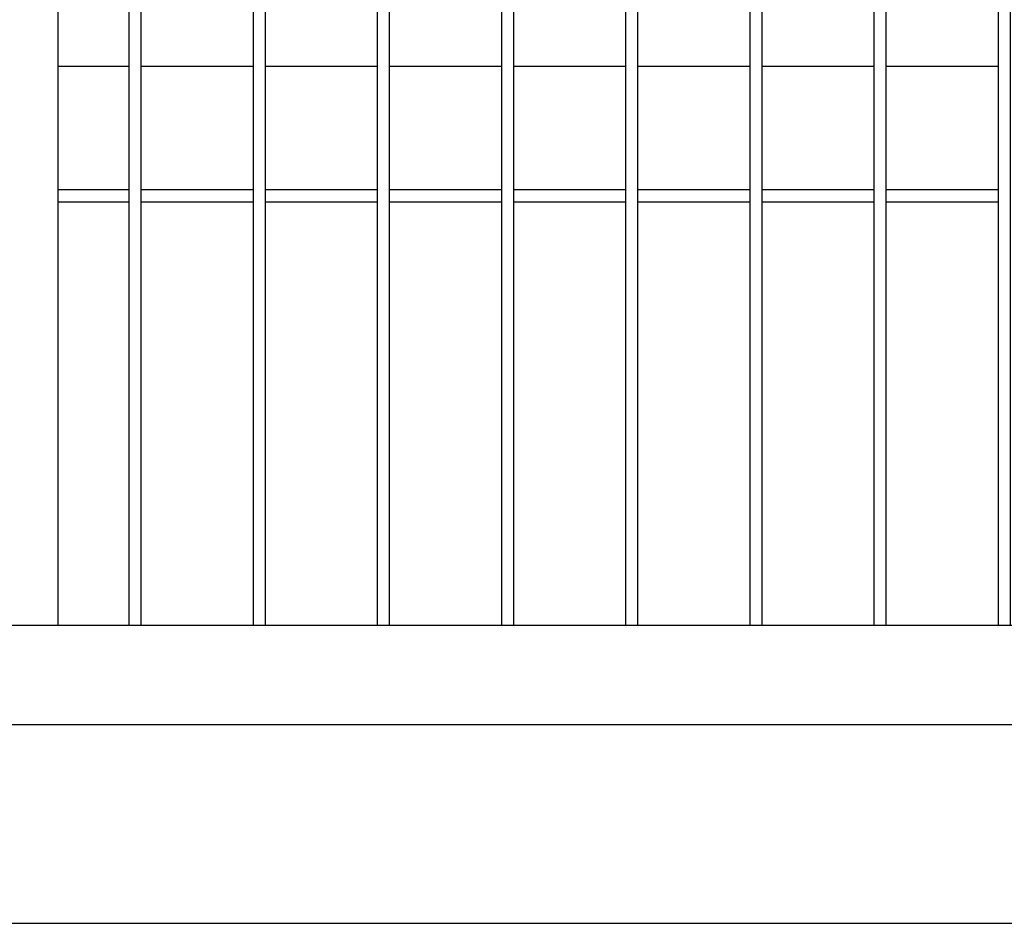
# Model space of a CAD drawing. Header units: inches. Extents: x 1156 to 71303, y -52654 to 51.
# Tile 13 of 217: x 60152 to 60192, y -51289 to -51252. Entities that reach past the tile are written whole.
import ezdxf

# ---------------------------------------------------------------- set-up
doc = ezdxf.new("R2010")
doc.units = ezdxf.units.IN
doc.header["$MEASUREMENT"] = 0
doc.layers.get('0').update_dxf_attribs({"lineweight": 0})
doc.layers.add('AW OGRODZENIA', color=253, linetype='Continuous')

msp = doc.modelspace()

# ---------------------------------------------------------------- linework, layer by layer
at = {"color": 3, "linetype": 'Continuous', "lineweight": 30}
for p, q in [((59925.697, -51288.638), (62694.104, -51288.638)), ((60022.122, -51288.638), (60421.441, -51288.638))]:
    msp.add_line(p, q, dxfattribs=at)
at = {"linetype": 'Continuous', "ltscale": 12}
for points in [[(59925.697, -51288.638), (62925.697, -51288.638), (62925.697, -51088.638), (59925.697, -51088.638)], [(60084.214, -51288.638), (60384.214, -51288.638), (60384.214, -51138.638), (60084.214, -51138.638)]]:
    msp.add_lwpolyline(points, close=True, dxfattribs=at)
at = {"layer": 'AW OGRODZENIA'}
for p, q in [((60153.516, -51139.638), (60153.516, -51276.638)), ((60153.516, -51254.138), (60156.368, -51254.138)), ((60153.516, -51254.138), (60156.368, -51254.138)), ((60153.516, -51254.138), (60156.368, -51254.138)), ((60153.516, -51254.138), (60156.368, -51254.138)), ((60153.516, -51254.138), (60156.368, -51254.138)), ((60153.516, -51254.138), (60156.368, -51254.138)), ((60153.516, -51254.138), (60156.368, -51254.138)), ((60153.516, -51254.138), (60156.368, -51254.138)), ((60153.516, -51254.138), (60156.368, -51254.138)), ((60153.516, -51254.138), (60156.368, -51254.138)), ((60153.516, -51254.138), (60156.368, -51254.138)), ((60153.516, -51254.138), (60156.368, -51254.138)), ((60153.516, -51254.138), (60156.368, -51254.138)), ((60153.516, -51254.138), (60156.368, -51254.138)), ((60153.516, -51254.138), (60156.368, -51254.138)), ((60153.516, -51254.138), (60156.368, -51254.138)), ((60153.516, -51254.138), (60156.368, -51254.138)), ((60153.516, -51254.138), (60156.368, -51254.138)), ((60153.516, -51254.138), (60156.368, -51254.138)), ((60153.516, -51254.138), (60156.368, -51254.138)), ((60153.516, -51254.138), (60156.368, -51254.138)), ((60153.516, -51254.138), (60156.368, -51254.138)), ((60153.516, -51254.138), (60156.368, -51254.138)), ((60153.516, -51254.138), (60156.368, -51254.138)), ((60153.516, -51254.138), (60156.368, -51254.138)), ((60156.864, -51254.138), (60161.368, -51254.138)), ((60156.864, -51254.138), (60161.368, -51254.138)), ((60156.864, -51254.138), (60161.368, -51254.138)), ((60156.864, -51254.138), (60161.368, -51254.138)), ((60156.864, -51254.138), (60161.368, -51254.138)), ((60156.864, -51254.138), (60161.368, -51254.138)), ((60156.864, -51254.138), (60161.368, -51254.138)), ((60156.864, -51254.138), (60161.368, -51254.138)), ((60156.864, -51254.138), (60161.368, -51254.138)), ((60156.864, -51254.138), (60161.368, -51254.138)), ((60156.864, -51254.138), (60161.368, -51254.138)), ((60156.864, -51254.138), (60161.368, -51254.138)), ((60156.864, -51254.138), (60161.368, -51254.138)), ((60156.864, -51254.138), (60161.368, -51254.138)), ((60156.864, -51254.138), (60161.368, -51254.138)), ((60156.864, -51254.138), (60161.368, -51254.138)), ((60156.864, -51254.138), (60161.368, -51254.138)), ((60156.864, -51254.138), (60161.368, -51254.138)), ((60156.864, -51254.138), (60161.368, -51254.138)), ((60156.864, -51254.138), (60161.368, -51254.138)), ((60156.864, -51254.138), (60161.368, -51254.138)), ((60156.864, -51254.138), (60161.368, -51254.138)), ((60156.864, -51254.138), (60161.368, -51254.138)), ((60156.864, -51254.138), (60161.368, -51254.138)), ((60156.864, -51254.138), (60161.368, -51254.138)), ((60161.864, -51254.138), (60166.368, -51254.138)), ((60161.864, -51254.138), (60166.368, -51254.138)), ((60161.864, -51254.138), (60166.368, -51254.138)), ((60161.864, -51254.138), (60166.368, -51254.138)), ((60161.864, -51254.138), (60166.368, -51254.138)), ((60161.864, -51254.138), (60166.368, -51254.138)), ((60161.864, -51254.138), (60166.368, -51254.138)), ((60161.864, -51254.138), (60166.368, -51254.138)), ((60161.864, -51254.138), (60166.368, -51254.138)), ((60161.864, -51254.138), (60166.368, -51254.138)), ((60161.864, -51254.138), (60166.368, -51254.138)), ((60161.864, -51254.138), (60166.368, -51254.138)), ((60161.864, -51254.138), (60166.368, -51254.138)), ((60161.864, -51254.138), (60166.368, -51254.138)), ((60161.864, -51254.138), (60166.368, -51254.138)), ((60161.864, -51254.138), (60166.368, -51254.138)), ((60161.864, -51254.138), (60166.368, -51254.138)), ((60161.864, -51254.138), (60166.368, -51254.138)), ((60161.864, -51254.138), (60166.368, -51254.138)), ((60161.864, -51254.138), (60166.368, -51254.138)), ((60161.864, -51254.138), (60166.368, -51254.138)), ((60161.864, -51254.138), (60166.368, -51254.138)), ((60161.864, -51254.138), (60166.368, -51254.138)), ((60161.864, -51254.138), (60166.368, -51254.138)), ((60161.864, -51254.138), (60166.368, -51254.138)), ((60166.864, -51254.138), (60171.368, -51254.138)), ((60166.864, -51254.138), (60171.368, -51254.138)), ((60166.864, -51254.138), (60171.368, -51254.138)), ((60166.864, -51254.138), (60171.368, -51254.138)), ((60166.864, -51254.138), (60171.368, -51254.138)), ((60166.864, -51254.138), (60171.368, -51254.138)), ((60166.864, -51254.138), (60171.368, -51254.138)), ((60166.864, -51254.138), (60171.368, -51254.138)), ((60166.864, -51254.138), (60171.368, -51254.138)), ((60166.864, -51254.138), (60171.368, -51254.138)), ((60166.864, -51254.138), (60171.368, -51254.138)), ((60166.864, -51254.138), (60171.368, -51254.138)), ((60166.864, -51254.138), (60171.368, -51254.138)), ((60166.864, -51254.138), (60171.368, -51254.138)), ((60166.864, -51254.138), (60171.368, -51254.138)), ((60166.864, -51254.138), (60171.368, -51254.138)), ((60166.864, -51254.138), (60171.368, -51254.138)), ((60166.864, -51254.138), (60171.368, -51254.138)), ((60166.864, -51254.138), (60171.368, -51254.138)), ((60166.864, -51254.138), (60171.368, -51254.138)), ((60166.864, -51254.138), (60171.368, -51254.138)), ((60166.864, -51254.138), (60171.368, -51254.138)), ((60166.864, -51254.138), (60171.368, -51254.138)), ((60166.864, -51254.138), (60171.368, -51254.138)), ((60166.864, -51254.138), (60171.368, -51254.138)), ((60171.864, -51254.138), (60176.368, -51254.138)), ((60171.864, -51254.138), (60176.368, -51254.138)), ((60171.864, -51254.138), (60176.368, -51254.138)), ((60171.864, -51254.138), (60176.368, -51254.138)), ((60171.864, -51254.138), (60176.368, -51254.138)), ((60171.864, -51254.138), (60176.368, -51254.138)), ((60171.864, -51254.138), (60176.368, -51254.138)), ((60171.864, -51254.138), (60176.368, -51254.138)), ((60171.864, -51254.138), (60176.368, -51254.138)), ((60171.864, -51254.138), (60176.368, -51254.138)), ((60171.864, -51254.138), (60176.368, -51254.138)), ((60171.864, -51254.138), (60176.368, -51254.138)), ((60171.864, -51254.138), (60176.368, -51254.138)), ((60171.864, -51254.138), (60176.368, -51254.138)), ((60171.864, -51254.138), (60176.368, -51254.138)), ((60171.864, -51254.138), (60176.368, -51254.138)), ((60171.864, -51254.138), (60176.368, -51254.138)), ((60171.864, -51254.138), (60176.368, -51254.138)), ((60171.864, -51254.138), (60176.368, -51254.138)), ((60171.864, -51254.138), (60176.368, -51254.138)), ((60171.864, -51254.138), (60176.368, -51254.138)), ((60171.864, -51254.138), (60176.368, -51254.138)), ((60171.864, -51254.138), (60176.368, -51254.138)), ((60171.864, -51254.138), (60176.368, -51254.138)), ((60171.864, -51254.138), (60176.368, -51254.138)), ((60176.864, -51254.138), (60181.368, -51254.138)), ((60176.864, -51254.138), (60181.368, -51254.138)), ((60176.864, -51254.138), (60181.368, -51254.138)), ((60176.864, -51254.138), (60181.368, -51254.138)), ((60176.864, -51254.138), (60181.368, -51254.138)), ((60176.864, -51254.138), (60181.368, -51254.138)), ((60176.864, -51254.138), (60181.368, -51254.138)), ((60176.864, -51254.138), (60181.368, -51254.138)), ((60176.864, -51254.138), (60181.368, -51254.138)), ((60176.864, -51254.138), (60181.368, -51254.138)), ((60176.864, -51254.138), (60181.368, -51254.138)), ((60176.864, -51254.138), (60181.368, -51254.138)), ((60176.864, -51254.138), (60181.368, -51254.138)), ((60176.864, -51254.138), (60181.368, -51254.138)), ((60176.864, -51254.138), (60181.368, -51254.138)), ((60176.864, -51254.138), (60181.368, -51254.138)), ((60176.864, -51254.138), (60181.368, -51254.138)), ((60176.864, -51254.138), (60181.368, -51254.138)), ((60176.864, -51254.138), (60181.368, -51254.138)), ((60176.864, -51254.138), (60181.368, -51254.138)), ((60176.864, -51254.138), (60181.368, -51254.138)), ((60176.864, -51254.138), (60181.368, -51254.138)), ((60176.864, -51254.138), (60181.368, -51254.138)), ((60176.864, -51254.138), (60181.368, -51254.138)), ((60176.864, -51254.138), (60181.368, -51254.138)), ((60181.864, -51254.138), (60186.368, -51254.138)), ((60181.864, -51254.138), (60186.368, -51254.138)), ((60181.864, -51254.138), (60186.368, -51254.138)), ((60181.864, -51254.138), (60186.368, -51254.138)), ((60181.864, -51254.138), (60186.368, -51254.138)), ((60181.864, -51254.138), (60186.368, -51254.138)), ((60181.864, -51254.138), (60186.368, -51254.138)), ((60181.864, -51254.138), (60186.368, -51254.138)), ((60181.864, -51254.138), (60186.368, -51254.138)), ((60181.864, -51254.138), (60186.368, -51254.138)), ((60181.864, -51254.138), (60186.368, -51254.138)), ((60181.864, -51254.138), (60186.368, -51254.138)), ((60181.864, -51254.138), (60186.368, -51254.138)), ((60181.864, -51254.138), (60186.368, -51254.138)), ((60181.864, -51254.138), (60186.368, -51254.138)), ((60181.864, -51254.138), (60186.368, -51254.138)), ((60181.864, -51254.138), (60186.368, -51254.138)), ((60181.864, -51254.138), (60186.368, -51254.138)), ((60181.864, -51254.138), (60186.368, -51254.138)), ((60181.864, -51254.138), (60186.368, -51254.138)), ((60181.864, -51254.138), (60186.368, -51254.138)), ((60181.864, -51254.138), (60186.368, -51254.138)), ((60181.864, -51254.138), (60186.368, -51254.138)), ((60181.864, -51254.138), (60186.368, -51254.138)), ((60181.864, -51254.138), (60186.368, -51254.138)), ((60186.864, -51254.138), (60191.368, -51254.138)), ((60186.864, -51254.138), (60191.368, -51254.138)), ((60186.864, -51254.138), (60191.368, -51254.138)), ((60186.864, -51254.138), (60191.368, -51254.138)), ((60186.864, -51254.138), (60191.368, -51254.138)), ((60186.864, -51254.138), (60191.368, -51254.138)), ((60186.864, -51254.138), (60191.368, -51254.138)), ((60186.864, -51254.138), (60191.368, -51254.138)), ((60186.864, -51254.138), (60191.368, -51254.138)), ((60186.864, -51254.138), (60191.368, -51254.138)), ((60186.864, -51254.138), (60191.368, -51254.138)), ((60186.864, -51254.138), (60191.368, -51254.138)), ((60186.864, -51254.138), (60191.368, -51254.138)), ((60186.864, -51254.138), (60191.368, -51254.138)), ((60186.864, -51254.138), (60191.368, -51254.138)), ((60186.864, -51254.138), (60191.368, -51254.138)), ((60186.864, -51254.138), (60191.368, -51254.138)), ((60186.864, -51254.138), (60191.368, -51254.138)), ((60186.864, -51254.138), (60191.368, -51254.138)), ((60186.864, -51254.138), (60191.368, -51254.138)), ((60186.864, -51254.138), (60191.368, -51254.138)), ((60186.864, -51254.138), (60191.368, -51254.138)), ((60186.864, -51254.138), (60191.368, -51254.138)), ((60186.864, -51254.138), (60191.368, -51254.138)), ((60186.864, -51254.138), (60191.368, -51254.138)), ((60153.516, -51259.099), (60156.368, -51259.099)), ((60153.516, -51259.099), (60156.368, -51259.099)), ((60153.516, -51259.099), (60156.368, -51259.099)), ((60153.516, -51259.099), (60156.368, -51259.099)), ((60153.516, -51259.099), (60156.368, -51259.099)), ((60153.516, -51259.099), (60156.368, -51259.099)), ((60153.516, -51259.099), (60156.368, -51259.099)), ((60153.516, -51259.099), (60156.368, -51259.099)), ((60153.516, -51259.099), (60156.368, -51259.099)), ((60153.516, -51259.099), (60156.368, -51259.099)), ((60153.516, -51259.099), (60156.368, -51259.099)), ((60153.516, -51259.099), (60156.368, -51259.099)), ((60153.516, -51259.099), (60156.368, -51259.099)), ((60153.516, -51259.099), (60156.368, -51259.099)), ((60153.516, -51259.099), (60156.368, -51259.099)), ((60153.516, -51259.099), (60156.368, -51259.099)), ((60153.516, -51259.099), (60156.368, -51259.099)), ((60153.516, -51259.099), (60156.368, -51259.099)), ((60153.516, -51259.099), (60156.368, -51259.099)), ((60153.516, -51259.099), (60156.368, -51259.099)), ((60153.516, -51259.099), (60156.368, -51259.099)), ((60153.516, -51259.099), (60156.368, -51259.099)), ((60153.516, -51259.099), (60156.368, -51259.099)), ((60153.516, -51259.099), (60156.368, -51259.099)), ((60153.516, -51259.099), (60156.368, -51259.099)), ((60156.864, -51259.099), (60161.368, -51259.099)), ((60156.864, -51259.099), (60161.368, -51259.099)), ((60156.864, -51259.099), (60161.368, -51259.099)), ((60156.864, -51259.099), (60161.368, -51259.099)), ((60156.864, -51259.099), (60161.368, -51259.099)), ((60156.864, -51259.099), (60161.368, -51259.099)), ((60156.864, -51259.099), (60161.368, -51259.099)), ((60156.864, -51259.099), (60161.368, -51259.099)), ((60156.864, -51259.099), (60161.368, -51259.099)), ((60156.864, -51259.099), (60161.368, -51259.099)), ((60156.864, -51259.099), (60161.368, -51259.099)), ((60156.864, -51259.099), (60161.368, -51259.099)), ((60156.864, -51259.099), (60161.368, -51259.099)), ((60156.864, -51259.099), (60161.368, -51259.099)), ((60156.864, -51259.099), (60161.368, -51259.099)), ((60156.864, -51259.099), (60161.368, -51259.099)), ((60156.864, -51259.099), (60161.368, -51259.099)), ((60156.864, -51259.099), (60161.368, -51259.099)), ((60156.864, -51259.099), (60161.368, -51259.099)), ((60156.864, -51259.099), (60161.368, -51259.099)), ((60156.864, -51259.099), (60161.368, -51259.099)), ((60156.864, -51259.099), (60161.368, -51259.099)), ((60156.864, -51259.099), (60161.368, -51259.099)), ((60156.864, -51259.099), (60161.368, -51259.099)), ((60156.864, -51259.099), (60161.368, -51259.099)), ((60161.864, -51259.099), (60166.368, -51259.099)), ((60161.864, -51259.099), (60166.368, -51259.099)), ((60161.864, -51259.099), (60166.368, -51259.099)), ((60161.864, -51259.099), (60166.368, -51259.099)), ((60161.864, -51259.099), (60166.368, -51259.099)), ((60161.864, -51259.099), (60166.368, -51259.099)), ((60161.864, -51259.099), (60166.368, -51259.099)), ((60161.864, -51259.099), (60166.368, -51259.099)), ((60161.864, -51259.099), (60166.368, -51259.099)), ((60161.864, -51259.099), (60166.368, -51259.099)), ((60161.864, -51259.099), (60166.368, -51259.099)), ((60161.864, -51259.099), (60166.368, -51259.099)), ((60161.864, -51259.099), (60166.368, -51259.099)), ((60161.864, -51259.099), (60166.368, -51259.099)), ((60161.864, -51259.099), (60166.368, -51259.099)), ((60161.864, -51259.099), (60166.368, -51259.099)), ((60161.864, -51259.099), (60166.368, -51259.099)), ((60161.864, -51259.099), (60166.368, -51259.099)), ((60161.864, -51259.099), (60166.368, -51259.099)), ((60161.864, -51259.099), (60166.368, -51259.099)), ((60161.864, -51259.099), (60166.368, -51259.099)), ((60161.864, -51259.099), (60166.368, -51259.099)), ((60161.864, -51259.099), (60166.368, -51259.099)), ((60161.864, -51259.099), (60166.368, -51259.099)), ((60161.864, -51259.099), (60166.368, -51259.099)), ((60166.864, -51259.099), (60171.368, -51259.099)), ((60166.864, -51259.099), (60171.368, -51259.099)), ((60166.864, -51259.099), (60171.368, -51259.099)), ((60166.864, -51259.099), (60171.368, -51259.099)), ((60166.864, -51259.099), (60171.368, -51259.099)), ((60166.864, -51259.099), (60171.368, -51259.099)), ((60166.864, -51259.099), (60171.368, -51259.099)), ((60166.864, -51259.099), (60171.368, -51259.099)), ((60166.864, -51259.099), (60171.368, -51259.099)), ((60166.864, -51259.099), (60171.368, -51259.099)), ((60166.864, -51259.099), (60171.368, -51259.099)), ((60166.864, -51259.099), (60171.368, -51259.099)), ((60166.864, -51259.099), (60171.368, -51259.099)), ((60166.864, -51259.099), (60171.368, -51259.099)), ((60166.864, -51259.099), (60171.368, -51259.099)), ((60166.864, -51259.099), (60171.368, -51259.099)), ((60166.864, -51259.099), (60171.368, -51259.099)), ((60166.864, -51259.099), (60171.368, -51259.099)), ((60166.864, -51259.099), (60171.368, -51259.099)), ((60166.864, -51259.099), (60171.368, -51259.099)), ((60166.864, -51259.099), (60171.368, -51259.099)), ((60166.864, -51259.099), (60171.368, -51259.099)), ((60166.864, -51259.099), (60171.368, -51259.099)), ((60166.864, -51259.099), (60171.368, -51259.099)), ((60166.864, -51259.099), (60171.368, -51259.099)), ((60171.864, -51259.099), (60176.368, -51259.099)), ((60171.864, -51259.099), (60176.368, -51259.099)), ((60171.864, -51259.099), (60176.368, -51259.099)), ((60171.864, -51259.099), (60176.368, -51259.099)), ((60171.864, -51259.099), (60176.368, -51259.099)), ((60171.864, -51259.099), (60176.368, -51259.099)), ((60171.864, -51259.099), (60176.368, -51259.099)), ((60171.864, -51259.099), (60176.368, -51259.099)), ((60171.864, -51259.099), (60176.368, -51259.099)), ((60171.864, -51259.099), (60176.368, -51259.099)), ((60171.864, -51259.099), (60176.368, -51259.099)), ((60171.864, -51259.099), (60176.368, -51259.099)), ((60171.864, -51259.099), (60176.368, -51259.099)), ((60171.864, -51259.099), (60176.368, -51259.099)), ((60171.864, -51259.099), (60176.368, -51259.099)), ((60171.864, -51259.099), (60176.368, -51259.099)), ((60171.864, -51259.099), (60176.368, -51259.099)), ((60171.864, -51259.099), (60176.368, -51259.099)), ((60171.864, -51259.099), (60176.368, -51259.099)), ((60171.864, -51259.099), (60176.368, -51259.099)), ((60171.864, -51259.099), (60176.368, -51259.099)), ((60171.864, -51259.099), (60176.368, -51259.099)), ((60171.864, -51259.099), (60176.368, -51259.099)), ((60171.864, -51259.099), (60176.368, -51259.099)), ((60171.864, -51259.099), (60176.368, -51259.099)), ((60176.864, -51259.099), (60181.368, -51259.099)), ((60176.864, -51259.099), (60181.368, -51259.099)), ((60176.864, -51259.099), (60181.368, -51259.099)), ((60176.864, -51259.099), (60181.368, -51259.099)), ((60176.864, -51259.099), (60181.368, -51259.099)), ((60176.864, -51259.099), (60181.368, -51259.099)), ((60176.864, -51259.099), (60181.368, -51259.099)), ((60176.864, -51259.099), (60181.368, -51259.099)), ((60176.864, -51259.099), (60181.368, -51259.099)), ((60176.864, -51259.099), (60181.368, -51259.099)), ((60176.864, -51259.099), (60181.368, -51259.099)), ((60176.864, -51259.099), (60181.368, -51259.099)), ((60176.864, -51259.099), (60181.368, -51259.099)), ((60176.864, -51259.099), (60181.368, -51259.099)), ((60176.864, -51259.099), (60181.368, -51259.099)), ((60176.864, -51259.099), (60181.368, -51259.099)), ((60176.864, -51259.099), (60181.368, -51259.099)), ((60176.864, -51259.099), (60181.368, -51259.099)), ((60176.864, -51259.099), (60181.368, -51259.099)), ((60176.864, -51259.099), (60181.368, -51259.099)), ((60176.864, -51259.099), (60181.368, -51259.099)), ((60176.864, -51259.099), (60181.368, -51259.099)), ((60176.864, -51259.099), (60181.368, -51259.099)), ((60176.864, -51259.099), (60181.368, -51259.099)), ((60176.864, -51259.099), (60181.368, -51259.099)), ((60181.864, -51259.099), (60186.368, -51259.099)), ((60181.864, -51259.099), (60186.368, -51259.099)), ((60181.864, -51259.099), (60186.368, -51259.099)), ((60181.864, -51259.099), (60186.368, -51259.099)), ((60181.864, -51259.099), (60186.368, -51259.099)), ((60181.864, -51259.099), (60186.368, -51259.099)), ((60181.864, -51259.099), (60186.368, -51259.099)), ((60181.864, -51259.099), (60186.368, -51259.099)), ((60181.864, -51259.099), (60186.368, -51259.099)), ((60181.864, -51259.099), (60186.368, -51259.099)), ((60181.864, -51259.099), (60186.368, -51259.099)), ((60181.864, -51259.099), (60186.368, -51259.099)), ((60181.864, -51259.099), (60186.368, -51259.099)), ((60181.864, -51259.099), (60186.368, -51259.099)), ((60181.864, -51259.099), (60186.368, -51259.099)), ((60181.864, -51259.099), (60186.368, -51259.099)), ((60181.864, -51259.099), (60186.368, -51259.099)), ((60181.864, -51259.099), (60186.368, -51259.099)), ((60181.864, -51259.099), (60186.368, -51259.099)), ((60181.864, -51259.099), (60186.368, -51259.099)), ((60181.864, -51259.099), (60186.368, -51259.099)), ((60181.864, -51259.099), (60186.368, -51259.099)), ((60181.864, -51259.099), (60186.368, -51259.099)), ((60181.864, -51259.099), (60186.368, -51259.099)), ((60181.864, -51259.099), (60186.368, -51259.099)), ((60186.864, -51259.099), (60191.368, -51259.099)), ((60186.864, -51259.099), (60191.368, -51259.099)), ((60186.864, -51259.099), (60191.368, -51259.099)), ((60186.864, -51259.099), (60191.368, -51259.099)), ((60186.864, -51259.099), (60191.368, -51259.099)), ((60186.864, -51259.099), (60191.368, -51259.099)), ((60186.864, -51259.099), (60191.368, -51259.099)), ((60186.864, -51259.099), (60191.368, -51259.099)), ((60186.864, -51259.099), (60191.368, -51259.099)), ((60186.864, -51259.099), (60191.368, -51259.099)), ((60186.864, -51259.099), (60191.368, -51259.099)), ((60186.864, -51259.099), (60191.368, -51259.099)), ((60186.864, -51259.099), (60191.368, -51259.099)), ((60186.864, -51259.099), (60191.368, -51259.099)), ((60186.864, -51259.099), (60191.368, -51259.099)), ((60186.864, -51259.099), (60191.368, -51259.099)), ((60186.864, -51259.099), (60191.368, -51259.099)), ((60186.864, -51259.099), (60191.368, -51259.099)), ((60186.864, -51259.099), (60191.368, -51259.099)), ((60186.864, -51259.099), (60191.368, -51259.099)), ((60186.864, -51259.099), (60191.368, -51259.099)), ((60186.864, -51259.099), (60191.368, -51259.099)), ((60186.864, -51259.099), (60191.368, -51259.099)), ((60186.864, -51259.099), (60191.368, -51259.099)), ((60186.864, -51259.099), (60191.368, -51259.099)), ((60153.516, -51259.599), (60156.368, -51259.599)), ((60153.516, -51259.599), (60156.368, -51259.599)), ((60153.516, -51259.599), (60156.368, -51259.599)), ((60153.516, -51259.599), (60156.368, -51259.599)), ((60153.516, -51259.599), (60156.368, -51259.599)), ((60153.516, -51259.599), (60156.368, -51259.599)), ((60153.516, -51259.599), (60156.368, -51259.599)), ((60153.516, -51259.599), (60156.368, -51259.599)), ((60153.516, -51259.599), (60156.368, -51259.599)), ((60153.516, -51259.599), (60156.368, -51259.599)), ((60153.516, -51259.599), (60156.368, -51259.599)), ((60153.516, -51259.599), (60156.368, -51259.599)), ((60153.516, -51259.599), (60156.368, -51259.599)), ((60153.516, -51259.599), (60156.368, -51259.599)), ((60153.516, -51259.599), (60156.368, -51259.599)), ((60153.516, -51259.599), (60156.368, -51259.599)), ((60153.516, -51259.599), (60156.368, -51259.599)), ((60153.516, -51259.599), (60156.368, -51259.599)), ((60153.516, -51259.599), (60156.368, -51259.599)), ((60153.516, -51259.599), (60156.368, -51259.599)), ((60153.516, -51259.599), (60156.368, -51259.599)), ((60153.516, -51259.599), (60156.368, -51259.599)), ((60153.516, -51259.599), (60156.368, -51259.599)), ((60153.516, -51259.599), (60156.368, -51259.599)), ((60153.516, -51259.599), (60156.368, -51259.599)), ((60156.864, -51259.599), (60161.368, -51259.599)), ((60156.864, -51259.599), (60161.368, -51259.599)), ((60156.864, -51259.599), (60161.368, -51259.599)), ((60156.864, -51259.599), (60161.368, -51259.599)), ((60156.864, -51259.599), (60161.368, -51259.599)), ((60156.864, -51259.599), (60161.368, -51259.599)), ((60156.864, -51259.599), (60161.368, -51259.599)), ((60156.864, -51259.599), (60161.368, -51259.599)), ((60156.864, -51259.599), (60161.368, -51259.599)), ((60156.864, -51259.599), (60161.368, -51259.599)), ((60156.864, -51259.599), (60161.368, -51259.599)), ((60156.864, -51259.599), (60161.368, -51259.599)), ((60156.864, -51259.599), (60161.368, -51259.599)), ((60156.864, -51259.599), (60161.368, -51259.599)), ((60156.864, -51259.599), (60161.368, -51259.599)), ((60156.864, -51259.599), (60161.368, -51259.599)), ((60156.864, -51259.599), (60161.368, -51259.599)), ((60156.864, -51259.599), (60161.368, -51259.599)), ((60156.864, -51259.599), (60161.368, -51259.599)), ((60156.864, -51259.599), (60161.368, -51259.599)), ((60156.864, -51259.599), (60161.368, -51259.599)), ((60156.864, -51259.599), (60161.368, -51259.599)), ((60156.864, -51259.599), (60161.368, -51259.599)), ((60156.864, -51259.599), (60161.368, -51259.599)), ((60156.864, -51259.599), (60161.368, -51259.599)), ((60161.864, -51259.599), (60166.368, -51259.599)), ((60161.864, -51259.599), (60166.368, -51259.599)), ((60161.864, -51259.599), (60166.368, -51259.599)), ((60161.864, -51259.599), (60166.368, -51259.599)), ((60161.864, -51259.599), (60166.368, -51259.599)), ((60161.864, -51259.599), (60166.368, -51259.599)), ((60161.864, -51259.599), (60166.368, -51259.599)), ((60161.864, -51259.599), (60166.368, -51259.599)), ((60161.864, -51259.599), (60166.368, -51259.599)), ((60161.864, -51259.599), (60166.368, -51259.599)), ((60161.864, -51259.599), (60166.368, -51259.599)), ((60161.864, -51259.599), (60166.368, -51259.599)), ((60161.864, -51259.599), (60166.368, -51259.599)), ((60161.864, -51259.599), (60166.368, -51259.599)), ((60161.864, -51259.599), (60166.368, -51259.599)), ((60161.864, -51259.599), (60166.368, -51259.599)), ((60161.864, -51259.599), (60166.368, -51259.599)), ((60161.864, -51259.599), (60166.368, -51259.599)), ((60161.864, -51259.599), (60166.368, -51259.599)), ((60161.864, -51259.599), (60166.368, -51259.599)), ((60161.864, -51259.599), (60166.368, -51259.599)), ((60161.864, -51259.599), (60166.368, -51259.599)), ((60161.864, -51259.599), (60166.368, -51259.599)), ((60161.864, -51259.599), (60166.368, -51259.599)), ((60161.864, -51259.599), (60166.368, -51259.599)), ((60166.864, -51259.599), (60171.368, -51259.599)), ((60166.864, -51259.599), (60171.368, -51259.599)), ((60166.864, -51259.599), (60171.368, -51259.599)), ((60166.864, -51259.599), (60171.368, -51259.599)), ((60166.864, -51259.599), (60171.368, -51259.599)), ((60166.864, -51259.599), (60171.368, -51259.599)), ((60166.864, -51259.599), (60171.368, -51259.599)), ((60166.864, -51259.599), (60171.368, -51259.599)), ((60166.864, -51259.599), (60171.368, -51259.599)), ((60166.864, -51259.599), (60171.368, -51259.599)), ((60166.864, -51259.599), (60171.368, -51259.599)), ((60166.864, -51259.599), (60171.368, -51259.599)), ((60166.864, -51259.599), (60171.368, -51259.599)), ((60166.864, -51259.599), (60171.368, -51259.599)), ((60166.864, -51259.599), (60171.368, -51259.599)), ((60166.864, -51259.599), (60171.368, -51259.599)), ((60166.864, -51259.599), (60171.368, -51259.599)), ((60166.864, -51259.599), (60171.368, -51259.599)), ((60166.864, -51259.599), (60171.368, -51259.599)), ((60166.864, -51259.599), (60171.368, -51259.599)), ((60166.864, -51259.599), (60171.368, -51259.599)), ((60166.864, -51259.599), (60171.368, -51259.599)), ((60166.864, -51259.599), (60171.368, -51259.599)), ((60166.864, -51259.599), (60171.368, -51259.599)), ((60166.864, -51259.599), (60171.368, -51259.599)), ((60171.864, -51259.599), (60176.368, -51259.599)), ((60171.864, -51259.599), (60176.368, -51259.599)), ((60171.864, -51259.599), (60176.368, -51259.599)), ((60171.864, -51259.599), (60176.368, -51259.599)), ((60171.864, -51259.599), (60176.368, -51259.599)), ((60171.864, -51259.599), (60176.368, -51259.599)), ((60171.864, -51259.599), (60176.368, -51259.599)), ((60171.864, -51259.599), (60176.368, -51259.599)), ((60171.864, -51259.599), (60176.368, -51259.599)), ((60171.864, -51259.599), (60176.368, -51259.599)), ((60171.864, -51259.599), (60176.368, -51259.599)), ((60171.864, -51259.599), (60176.368, -51259.599)), ((60171.864, -51259.599), (60176.368, -51259.599)), ((60171.864, -51259.599), (60176.368, -51259.599)), ((60171.864, -51259.599), (60176.368, -51259.599)), ((60171.864, -51259.599), (60176.368, -51259.599)), ((60171.864, -51259.599), (60176.368, -51259.599)), ((60171.864, -51259.599), (60176.368, -51259.599)), ((60171.864, -51259.599), (60176.368, -51259.599)), ((60171.864, -51259.599), (60176.368, -51259.599)), ((60171.864, -51259.599), (60176.368, -51259.599)), ((60171.864, -51259.599), (60176.368, -51259.599)), ((60171.864, -51259.599), (60176.368, -51259.599)), ((60171.864, -51259.599), (60176.368, -51259.599)), ((60171.864, -51259.599), (60176.368, -51259.599)), ((60176.864, -51259.599), (60181.368, -51259.599)), ((60176.864, -51259.599), (60181.368, -51259.599)), ((60176.864, -51259.599), (60181.368, -51259.599)), ((60176.864, -51259.599), (60181.368, -51259.599)), ((60176.864, -51259.599), (60181.368, -51259.599)), ((60176.864, -51259.599), (60181.368, -51259.599)), ((60176.864, -51259.599), (60181.368, -51259.599)), ((60176.864, -51259.599), (60181.368, -51259.599)), ((60176.864, -51259.599), (60181.368, -51259.599)), ((60176.864, -51259.599), (60181.368, -51259.599)), ((60176.864, -51259.599), (60181.368, -51259.599)), ((60176.864, -51259.599), (60181.368, -51259.599)), ((60176.864, -51259.599), (60181.368, -51259.599)), ((60176.864, -51259.599), (60181.368, -51259.599)), ((60176.864, -51259.599), (60181.368, -51259.599)), ((60176.864, -51259.599), (60181.368, -51259.599)), ((60176.864, -51259.599), (60181.368, -51259.599)), ((60176.864, -51259.599), (60181.368, -51259.599)), ((60176.864, -51259.599), (60181.368, -51259.599)), ((60176.864, -51259.599), (60181.368, -51259.599)), ((60176.864, -51259.599), (60181.368, -51259.599)), ((60176.864, -51259.599), (60181.368, -51259.599)), ((60176.864, -51259.599), (60181.368, -51259.599)), ((60176.864, -51259.599), (60181.368, -51259.599)), ((60176.864, -51259.599), (60181.368, -51259.599)), ((60181.864, -51259.599), (60186.368, -51259.599)), ((60181.864, -51259.599), (60186.368, -51259.599)), ((60181.864, -51259.599), (60186.368, -51259.599)), ((60181.864, -51259.599), (60186.368, -51259.599)), ((60181.864, -51259.599), (60186.368, -51259.599)), ((60181.864, -51259.599), (60186.368, -51259.599)), ((60181.864, -51259.599), (60186.368, -51259.599)), ((60181.864, -51259.599), (60186.368, -51259.599)), ((60181.864, -51259.599), (60186.368, -51259.599)), ((60181.864, -51259.599), (60186.368, -51259.599)), ((60181.864, -51259.599), (60186.368, -51259.599)), ((60181.864, -51259.599), (60186.368, -51259.599)), ((60181.864, -51259.599), (60186.368, -51259.599)), ((60181.864, -51259.599), (60186.368, -51259.599)), ((60181.864, -51259.599), (60186.368, -51259.599)), ((60181.864, -51259.599), (60186.368, -51259.599)), ((60181.864, -51259.599), (60186.368, -51259.599)), ((60181.864, -51259.599), (60186.368, -51259.599)), ((60181.864, -51259.599), (60186.368, -51259.599)), ((60181.864, -51259.599), (60186.368, -51259.599)), ((60181.864, -51259.599), (60186.368, -51259.599)), ((60181.864, -51259.599), (60186.368, -51259.599)), ((60181.864, -51259.599), (60186.368, -51259.599)), ((60181.864, -51259.599), (60186.368, -51259.599)), ((60181.864, -51259.599), (60186.368, -51259.599)), ((60186.864, -51259.599), (60191.368, -51259.599)), ((60186.864, -51259.599), (60191.368, -51259.599)), ((60186.864, -51259.599), (60191.368, -51259.599)), ((60186.864, -51259.599), (60191.368, -51259.599)), ((60186.864, -51259.599), (60191.368, -51259.599)), ((60186.864, -51259.599), (60191.368, -51259.599)), ((60186.864, -51259.599), (60191.368, -51259.599)), ((60186.864, -51259.599), (60191.368, -51259.599)), ((60186.864, -51259.599), (60191.368, -51259.599)), ((60186.864, -51259.599), (60191.368, -51259.599)), ((60186.864, -51259.599), (60191.368, -51259.599)), ((60186.864, -51259.599), (60191.368, -51259.599)), ((60186.864, -51259.599), (60191.368, -51259.599)), ((60186.864, -51259.599), (60191.368, -51259.599)), ((60186.864, -51259.599), (60191.368, -51259.599)), ((60186.864, -51259.599), (60191.368, -51259.599)), ((60186.864, -51259.599), (60191.368, -51259.599)), ((60186.864, -51259.599), (60191.368, -51259.599)), ((60186.864, -51259.599), (60191.368, -51259.599)), ((60186.864, -51259.599), (60191.368, -51259.599)), ((60186.864, -51259.599), (60191.368, -51259.599)), ((60186.864, -51259.599), (60191.368, -51259.599)), ((60186.864, -51259.599), (60191.368, -51259.599)), ((60186.864, -51259.599), (60191.368, -51259.599)), ((60186.864, -51259.599), (60191.368, -51259.599)), ((60098.266, -51276.638), (60229.766, -51276.638)), ((60094.266, -51280.638), (60229.766, -51280.638))]:
    msp.add_line(p, q, dxfattribs=at)
for points in [[(60156.864, -51139.638), (60156.368, -51139.638), (60156.368, -51276.638), (60156.864, -51276.638)], [(60161.864, -51139.638), (60161.368, -51139.638), (60161.368, -51276.638), (60161.864, -51276.638)], [(60166.864, -51139.638), (60166.368, -51139.638), (60166.368, -51276.638), (60166.864, -51276.638)], [(60171.864, -51139.638), (60171.368, -51139.638), (60171.368, -51276.638), (60171.864, -51276.638)], [(60176.864, -51139.638), (60176.368, -51139.638), (60176.368, -51276.638), (60176.864, -51276.638)], [(60181.864, -51139.638), (60181.368, -51139.638), (60181.368, -51276.638), (60181.864, -51276.638)], [(60186.864, -51139.638), (60186.368, -51139.638), (60186.368, -51276.638), (60186.864, -51276.638)], [(60191.864, -51139.638), (60191.368, -51139.638), (60191.368, -51276.638), (60191.864, -51276.638)]]:
    msp.add_lwpolyline(points, close=True, dxfattribs=at)

doc.saveas('drawing.dxf')
